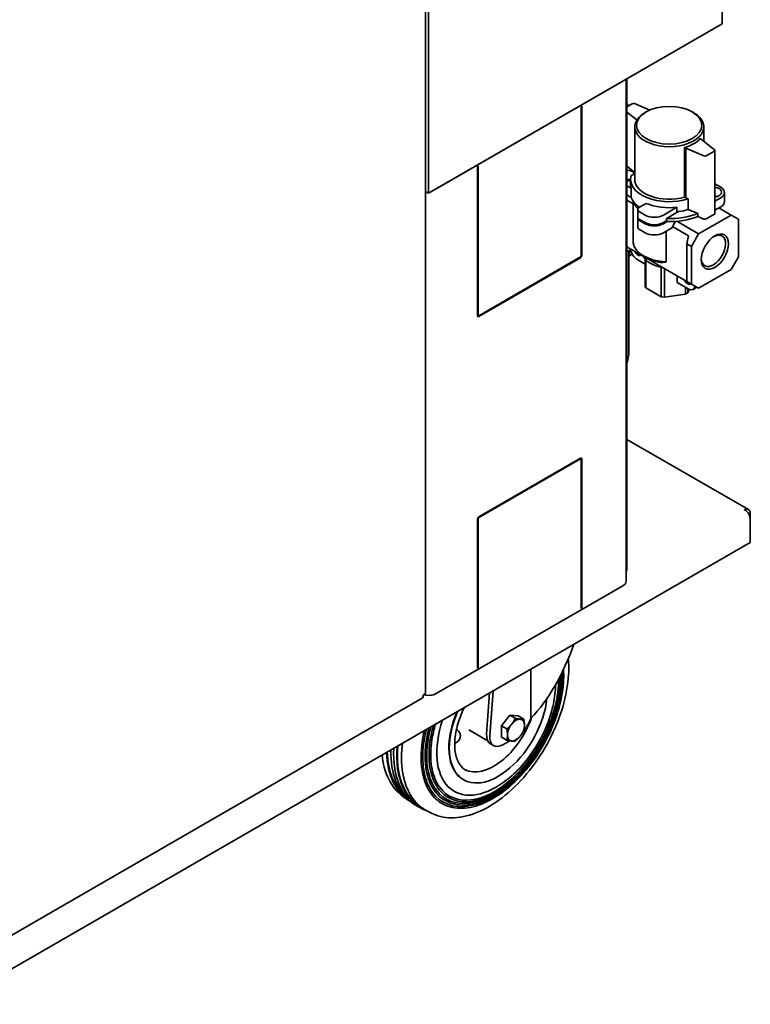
# Model space of a CAD drawing. Header units: millimetres. Extents: x 0 to 5940, y 0 to 4200.
# Tile 5 of 48: x 2012 to 2408, y 2272 to 2806. Entities that reach past the tile are written whole.
import ezdxf

# ---------------------------------------------------------------- set-up
doc = ezdxf.new("R2010")
doc.units = ezdxf.units.MM
doc.header["$LTSCALE"] = 10
doc.layers.add('Spigoli visibili(ISO)', color=7, linetype='Continuous', lineweight=35)

msp = doc.modelspace()

# ---------------------------------------------------------------- linework, layer by layer
at = {"layer": 'Spigoli visibili(ISO)'}
for p, q in [((2392.39, 2803.56), (2392.39, 3375.1)), ((2231.63, 2441.2), (2231.63, 3288.39)), ((2233.29, 2711.7), (2233.29, 3283.25)), ((2392.39, 2803.56), (2233.29, 2711.7)), ((2237.53, 2714.15), (2338.64, 2772.53)), ((2340.4, 2501.45), (2340.4, 2773.54)), ((2340.77, 2508.39), (2340.77, 2773.75)), ((2316.02, 2758.65), (2316.37, 2758.85)), ((2316.37, 2758.85), (2316.37, 2678.02)), ((2343.67, 2760.27), (2340.77, 2758.6)), ((2341.36, 2759.78), (2340.77, 2760.12)), ((2340.77, 2759.43), (2341.36, 2759.78)), ((2341.36, 2758.94), (2341.36, 2759.78)), ((2353.24, 2756.82), (2344.97, 2760.33)), ((2316.02, 2677.82), (2316.02, 2758.65)), ((2340.77, 2755.67), (2346.14, 2751.45)), ((2351.2, 2755.81), (2350.5, 2755.4)), ((2376.24, 2755.81), (2376.94, 2755.4)), ((2345.02, 2719.27), (2345.02, 2747.76)), ((2382.42, 2739.93), (2382.42, 2747.76)), ((2381.15, 2740.93), (2380.46, 2741.32)), ((2388.31, 2735.3), (2381.15, 2740.93)), ((2372.05, 2736.46), (2372.05, 2709.6)), ((2372.05, 2736.46), (2372.74, 2736.07)), ((2372.74, 2736.07), (2372.74, 2709.2)), ((2372.74, 2736.07), (2382.47, 2731.93)), ((2383.77, 2731.99), (2388.22, 2734.55)), ((2388.51, 2700.75), (2388.51, 2734.96)), ((2259.8, 2726.19), (2260.16, 2726.4)), ((2259.8, 2645.36), (2259.8, 2726.19)), ((2260.16, 2726.4), (2260.16, 2645.56)), ((2345.02, 2723.02), (2340.77, 2726.36)), ((2342.72, 2716.82), (2342.72, 2719.27)), ((2391.65, 2714.98), (2388.51, 2716.8)), ((2233.29, 2711.7), (2231.63, 2712.66)), ((2340.77, 2715.78), (2343.14, 2714.41)), ((2340.77, 2710.88), (2343.14, 2709.51)), ((2343.14, 2714.41), (2343.14, 2709.51)), ((2393.7, 2707.22), (2393.7, 2712.12)), ((2344.19, 2706.05), (2340.77, 2708.03)), ((2344.19, 2684.8), (2344.19, 2706.05)), ((2351.23, 2706.26), (2347.53, 2704.12)), ((2372.05, 2709.6), (2372.74, 2709.2)), ((2372.74, 2709.2), (2373.96, 2708.68)), ((2373.96, 2702.97), (2373.96, 2708.68)), ((2388.51, 2707.45), (2391.65, 2709.27)), ((2346.65, 2698.81), (2346.65, 2702.9)), ((2347.53, 2701.67), (2350.64, 2699.88)), ((2360.54, 2699.88), (2367.89, 2704.12)), ((2368.8, 2701.79), (2362.22, 2697.99)), ((2367.89, 2704.12), (2367.89, 2701.26)), ((2373.96, 2702.97), (2379.16, 2700.76)), ((2379.16, 2699.13), (2379.16, 2700.76)), ((2383.77, 2697.78), (2388.22, 2700.34)), ((2388.51, 2702.55), (2391.65, 2704.37)), ((2390.59, 2703.75), (2397.31, 2699.88)), ((2346.65, 2698.24), (2346.65, 2693.34)), ((2347.53, 2697.59), (2350.64, 2695.79)), ((2347.53, 2697.02), (2350.64, 2695.22)), ((2360.54, 2695.79), (2362.22, 2696.76)), ((2360.54, 2695.22), (2362.49, 2696.35)), ((2362.22, 2697.99), (2362.22, 2696.36)), ((2367.05, 2696.45), (2365.49, 2693.75)), ((2367.79, 2696.51), (2379.63, 2689.67)), ((2379.16, 2699.13), (2382.47, 2697.72)), ((2379.63, 2689.67), (2397.31, 2699.88)), ((2397.31, 2699.88), (2401.2, 2697.63)), ((2401.2, 2697.63), (2401.2, 2677.22)), ((2347.53, 2692.12), (2350.64, 2690.32)), ((2360.54, 2690.32), (2365.49, 2693.18)), ((2362.03, 2691.19), (2362.03, 2674.5)), ((2365.49, 2693.18), (2365.49, 2693.75)), ((2374.16, 2688.74), (2365.49, 2693.75)), ((2375.74, 2682.93), (2379.63, 2689.67)), ((2373.27, 2684.36), (2374.16, 2688.74)), ((2373.27, 2684.36), (2373.27, 2663.95)), ((2373.27, 2684.36), (2375.74, 2682.93)), ((2340.77, 2682.71), (2373.27, 2663.95)), ((2340.77, 2680), (2342.71, 2681.12)), ((2341.84, 2625.75), (2341.84, 2680.62)), ((2342.22, 2680.84), (2342.22, 2677.85)), ((2343.67, 2678.68), (2342.22, 2677.85)), ((2375.74, 2662.52), (2375.74, 2682.93)), ((2260.51, 2645.36), (2315.66, 2677.2)), ((2315.66, 2676.79), (2260.51, 2644.95)), ((2341.84, 2677.73), (2342.22, 2677.85)), ((2346.43, 2675.77), (2350.6, 2673.37)), ((2351.61, 2676.76), (2349.86, 2677.77)), ((2350.6, 2661.42), (2350.6, 2676.11)), ((2351.04, 2660.45), (2351.04, 2675.6)), ((2401.2, 2677.22), (2397.31, 2670.48)), ((2359.43, 2655.61), (2359.43, 2671.67)), ((2361.1, 2655.35), (2361.1, 2670.97)), ((2397.31, 2670.48), (2379.63, 2660.28)), ((2367.94, 2667.02), (2367.94, 2663.35)), ((2367.94, 2663.35), (2373.94, 2659.89)), ((2373.27, 2663.95), (2375.74, 2662.52)), ((2350.6, 2661.42), (2351.04, 2660.45)), ((2351.04, 2660.45), (2359.43, 2655.61)), ((2372.55, 2657.12), (2372.55, 2660.69)), ((2372.55, 2657.12), (2373.78, 2657.83)), ((2373.78, 2657.83), (2373.78, 2659.98)), ((2373.78, 2657.83), (2374.59, 2659.58)), ((2379.63, 2660.28), (2375.74, 2662.52)), ((2378.73, 2660.8), (2376.69, 2659.62)), ((2359.43, 2655.61), (2361.1, 2655.35)), ((2361.1, 2655.35), (2372.55, 2657.12)), ((2260.26, 2645.33), (2259.8, 2645.6)), ((2406.61, 2540.31), (2340.77, 2578.33)), ((2260.51, 2536.36), (2315.66, 2568.2)), ((2315.66, 2567.79), (2260.51, 2535.95)), ((2315.46, 2568.08), (2315.91, 2567.82)), ((2316.02, 2486.76), (2316.02, 2567.59)), ((2316.37, 2567.79), (2316.37, 2486.96)), ((2259.8, 2454.3), (2259.8, 2535.13)), ((2260.16, 2535.34), (2260.16, 2454.5)), ((2406.84, 2537.89), (2407.65, 2538.36)), ((2407.65, 2535.58), (2407.65, 2538.36)), ((2407.65, 2535.58), (2407.65, 2522.51)), ((2407.65, 2522.51), (1974.07, 2272.19)), ((2338.64, 2499), (2237.53, 2440.62)), ((2316.37, 2486.96), (2316.02, 2487.16)), ((2316.37, 2486.96), (2316.02, 2486.76)), ((2260.16, 2454.5), (2259.8, 2454.71)), ((2260.16, 2454.5), (2259.8, 2454.3)), ((2288.74, 2453.86), (2288.74, 2427.16)), ((2266.41, 2440.96), (2264.78, 2418.7)), ((2266.55, 2417.68), (2268.33, 2442.08)), ((1973.45, 2290.07), (2229.84, 2438.09)), ((2277.37, 2428.85), (2272.78, 2423.13)), ((2281.97, 2428.44), (2277.37, 2428.85)), ((2280.29, 2427.17), (2277.37, 2428.85)), ((2284.88, 2426.76), (2281.97, 2428.44)), ((2275.69, 2421.45), (2272.78, 2423.13)), ((2272.78, 2423.13), (2272.78, 2417)), ((2288.74, 2427.16), (2287.6, 2424.54)), ((2265.38, 2414.98), (2255.18, 2420.87)), ((2266.83, 2413.39), (2268.6, 2412.37)), ((2275.69, 2415.32), (2272.78, 2417)), ((2273.6, 2412.87), (2277.32, 2415.02)), ((2252.33, 2393.88), (2252.1, 2394.01)), ((2219.65, 2384.71), (2221.95, 2383.1)), ((2224.3, 2381.46), (2225.81, 2380.41)), ((2230.56, 2377.85), (2228.9, 2378.63)), ((2235.7, 2375.44), (2233.16, 2376.63))]:
    msp.add_line(p, q, dxfattribs=at)
msp.add_arc((2246.58, 2417.64), 4, 283.1261, 52.9651, dxfattribs=at)
for centre, major_axis, ratio, start_param, end_param in [((2344.37, 2759.86), (-1, 0), 0.57735, 4.078172, 5.497787), ((2363.72, 2747.76), (18.7, 0), 0.57735, 2.356194, 7.068583), ((2363.72, 2746.13), (18.7, 0), 0.57735, 5.173976, 5.821598), ((2387.51, 2734.96), (1, 0), 0.57735, 5.497787, 6.917402), ((2383.07, 2732.4), (1, 0), 0.57735, 4.078172, 5.497787), ((2340.39, 2721.31), (-5, 0), 0.57735, 3.579742, 4.636258), ((2340.39, 2723.76), (5, 0), 0.57735, 5.266967, 5.898469), ((2340.39, 2716.41), (-5, 0), 0.57735, 4.226602, 4.636258), ((2340.39, 2721.31), (5, 0), 0.57735, 4.78852, 5.198176), ((2363.72, 2719.27), (-21, 0), 0.57735, 6.114406, 8.363483), ((2363.72, 2716.82), (-21, 0), 0.57735, 0, 0.199713), ((2363.72, 2719.27), (-18.7, 0), 0.57735, 0, 2.032383), ((2387.06, 2712.33), (5, 0), 0.57735, 5.007268, 7.559103), ((2386.7, 2712.12), (7, 0), 0.57735, 5.497787, 7.068583), ((2363.72, 2711.92), (-21, 0), 0.57735, 0.199713, 0.694798), ((2363.72, 2719.27), (-13.86, -24), 0.57735, 5.515076, 5.583906), ((2363.72, 2709.06), (-19.6, 0), 0.57735, 0.167457, 0.525871), ((2363.72, 2716), (21, 0), 0.57735, 4.075151, 4.912102), ((2387.06, 2707.43), (-5, 0), 0.57735, 4.15479, 4.41751), ((2386.7, 2707.22), (7, 0), 0.57735, 5.497787, 6.283185), ((2363.72, 2709.06), (-18.7, 0), 0.57735, 0.369233, 0.494043), ((2349.65, 2702.9), (-3, 0), 0.57735, 5.497787, 7.068583), ((2363.72, 2713.55), (27, 0), 0.57735, 4.656718, 5.320952), ((2363.72, 2713.55), (21, 0), 0.57735, 4.956688, 5.221891), ((2387.51, 2700.75), (1, 0), 0.57735, 5.497787, 6.283185), ((2349.65, 2698.24), (-3, 0), 0.57735, 6.117436, 7.068583), ((2349.65, 2698.81), (-3, 0), 0.57735, 0, 0.785398), ((2355.59, 2702.73), (7, 0), 0.57735, 3.926991, 5.497787), ((2355.59, 2698.65), (7, 0), 0.57735, 3.926991, 5.497787), ((2355.59, 2698.08), (7, 0), 0.57735, 3.926991, 5.497787), ((2363.72, 2711.92), (27, 0), 0.57735, 4.656718, 5.320952), ((2383.07, 2698.19), (1, 0), 0.57735, 4.078172, 5.497787), ((2349.65, 2693.34), (-3, 0), 0.57735, 0, 0.785398), ((2355.59, 2693.18), (7, 0), 0.57735, 3.926991, 5.497787), ((2387.65, 2680.55), (4.66, 8.07), 0.57735, 2.416767, 7.008011), ((2363.72, 2685.77), (-19.6, 0), 0.57735, 0.086119, 1.484678), ((2346.43, 2680.26), (2.75, -4.76), 0.57735, 4.109826, 5.497787), ((2346.75, 2680.48), (1.37, -2.38), 0.57735, 4.503922, 6.491652), ((2315.66, 2677.61), (-0.5, -0.866), 0.57735, 0.785398, 2.356194), ((2315.66, 2677.61), (0.25, 0.433), 0.57735, 3.926991, 5.497787), ((2363.72, 2679.67), (-14.5, 0), 0.57735, 0.25394, 1.316856), ((2363.72, 2683.75), (-17.13, 0), 0.57735, 0.785398, 1.288884), ((2373.62, 2664.97), (1.37, -2.38), 0.57735, 4.503922, 6.491652), ((2373.94, 2664.38), (2.75, -4.76), 0.57735, 5.497787, 6.885748), ((2260.51, 2645.77), (-0.5, -0.866), 0.57735, 5.497787, 7.068583), ((2260.51, 2645.77), (-0.25, -0.433), 0.57735, 5.497787, 7.068583), ((2315.66, 2567.38), (0.5, 0.866), 0.57735, 5.497787, 7.068583), ((2315.66, 2567.38), (0.25, 0.433), 0.57735, 5.497787, 7.068583), ((2260.51, 2535.54), (0.5, 0.866), 0.57735, 0.785398, 2.356194), ((2260.51, 2535.54), (-0.25, -0.433), 0.57735, 3.926991, 5.497787), ((2337.23, 2510.43), (2.5, -4.33), 0.57735, 0.327664, 0.785398), ((2334.4, 2501.45), (6, 0), 0.57735, 5.497787, 6.283185), ((2284.73, 2470.65), (21.77, 54.13), 0.458171, 3.983881, 4.833317), ((2268, 2428.13), (-26.76, -46.36), 0.57735, 6.037237, 8.692407), ((2268.55, 2427.82), (-25.63, -44.39), 0.57735, 6.037237, 8.675337), ((2269.1, 2427.5), (-24.49, -42.43), 0.57735, 6.037237, 8.658552), ((2269.96, 2427), (22.74, 39.38), 0.57735, 5.359925, 5.491496), ((2233.29, 2443.07), (-6, 0), 0.57735, 1.128309, 2.356194), ((2271.08, 2426.35), (-18.75, -32.48), 0.57735, 4.89695, 8.517878), ((2270.85, 2426.49), (-18.75, -32.48), 0.57735, 4.907456, 6.283185), ((2268.87, 2427.63), (-24.97, -43.24), 0.57735, 5.127363, 6.037237), ((2269.96, 2427), (-22.74, -39.38), 0.57735, 5.051892, 7.206446), ((2268.64, 2427.76), (-16.25, -28.15), 0.57735, 0.043466, 1.885752), ((2276.95, 2422.97), (2.87, 4.97), 0.57735, 1.170879, 1.447115), ((2280.7, 2420.8), (3.25, 5.63), 0.57735, 1.308997, 2.356194), ((2280.7, 2420.8), (3.25, 5.63), 0.57735, 0.261799, 1.308997), ((2280.7, 2420.8), (3.25, 5.63), 0.57735, 5.497787, 6.544985), ((2280.7, 2420.8), (-3.25, -5.63), 0.57735, 1.308997, 2.356194), ((2281.74, 2425.73), (5, 8.66), 0.57735, 4.320729, 4.903813), ((2267.77, 2428.27), (-27.24, -47.17), 0.57735, 5.189779, 6.037237), ((2268.32, 2427.95), (-26.1, -45.21), 0.57735, 5.160099, 6.037237), ((2246.86, 2417.47), (1.99, 3.45), 0.57735, 6.212058, 6.488285), ((2271.83, 2422.05), (-5, -8.66), 0.57735, 5.410296, 6.283185), ((2273.6, 2421.03), (-5, -8.66), 0.57735, 5.410296, 7.068583), ((2280.7, 2420.8), (-3.25, -5.63), 0.57735, 5.497787, 6.544985), ((2280.7, 2420.8), (-3.25, -5.63), 0.57735, 0.261799, 1.308997), ((2260.16, 2432.66), (-31.17, -53.99), 0.57735, 5.405424, 6.37235), ((2260.16, 2432.66), (-30.92, -53.56), 0.57735, 5.404673, 6.271281), ((2262.63, 2431.23), (-31.05, -53.78), 0.57735, 5.348272, 6.332651), ((2254.5, 2435.93), (-31.05, -53.78), 0.57735, 5.534028, 6.273496), ((2254.5, 2435.93), (-30.8, -53.34), 0.57735, 5.534323, 6.171512), ((2256.97, 2434.5), (-31.17, -53.99), 0.57735, 5.477735, 6.233719), ((2258.57, 2433.58), (-31.25, -54.13), 0.57735, 5.441758, 6.332651)]:
    msp.add_ellipse(centre, major_axis=major_axis, ratio=ratio, start_param=start_param, end_param=end_param, dxfattribs=at)
for centre, major_axis in [((2363.72, 2748.58), (-17.7, 0)), ((2388.47, 2680.08), (5.24, 9.07))]:
    msp.add_ellipse(centre, major_axis=major_axis, ratio=0.57735, dxfattribs=at)
for points, weights in [([(2362.03, 2674.5), (2360.39, 2674.22), (2358.96, 2674.25)], [1.78107301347, 1.86153047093, 1.91828432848]), ([(2275.69, 2421.45), (2277.33, 2422.75), (2278.4, 2424.07)], [1.63311572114, 1.75943766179, 1.75943766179]), ([(2278.4, 2424.07), (2279.47, 2425.4), (2280.29, 2427.17)], [1.75943766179, 1.75943766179, 1.63311572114]), ([(2280.29, 2427.17), (2281.93, 2426.82), (2283, 2426.73)], [1.63311572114, 1.75943766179, 1.75943766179]), ([(2283, 2426.73), (2284.06, 2426.63), (2284.88, 2426.76)], [1.75943766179, 1.75943766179, 1.63311572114]), ([(2284.88, 2426.76), (2285.29, 2424.88), (2285.29, 2423.46)], [1.63311572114, 1.75943766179, 1.75943766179]), ([(2285.29, 2423.46), (2285.29, 2422.03), (2284.88, 2420.63)], [1.75943766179, 1.75943766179, 1.63311572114]), ([(2275.69, 2421.45), (2276.1, 2419.57), (2276.1, 2418.15)], [1.63311572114, 1.75943766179, 1.75943766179]), ([(2276.1, 2418.15), (2276.1, 2416.73), (2275.69, 2415.32)], [1.75943766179, 1.75943766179, 1.63311572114]), ([(2283, 2417.53), (2281.93, 2416.21), (2280.29, 2414.91)], [1.75943766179, 1.75943766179, 1.63311572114]), ([(2284.88, 2420.63), (2284.06, 2418.86), (2283, 2417.53)], [1.63311572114, 1.75943766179, 1.75943766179]), ([(2278.4, 2414.88), (2277.33, 2414.97), (2275.69, 2415.32)], [1.75943766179, 1.75943766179, 1.63311572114]), ([(2280.29, 2414.91), (2279.47, 2414.78), (2278.4, 2414.88)], [1.63311572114, 1.75943766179, 1.75943766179])]:
    msp.add_rational_spline(points, weights, degree=2, dxfattribs=at)
for points in [[(2341.84, 2625.75), (2341.84, 2623.68), (2341.46, 2621.62), (2340.77, 2619.74)], [(2230.46, 2439.81), (2230.53, 2438.99), (2230.28, 2438.36), (2229.83, 2438.1)]]:
    msp.add_open_spline(points, degree=3, dxfattribs=at)
for points, knots in [([(2407.65, 2538.36), (2407.56, 2539.45), (2407.02, 2540.26), (2406.2, 2540.49), (2405.67, 2540.63), (2405.04, 2540.54), (2404.41, 2540.24)], [0, 0, 0, 0, 0.9551, 0.9551, 0.9551, 1.570796, 1.570796, 1.570796, 1.570796]), ([(2404.41, 2540.24), (2405.39, 2539.76), (2406.36, 2538.77), (2406.97, 2537.67), (2407.36, 2536.96), (2407.59, 2536.21), (2407.65, 2535.58)], [0, 0, 0, 0, 0.9551, 0.9551, 0.9551, 1.570796, 1.570796, 1.570796, 1.570796]), ([(2235.7, 2375.44), (2239.16, 2373.82), (2243.08, 2373.1), (2251.55, 2373.45), (2256.13, 2374.6), (2265.49, 2378.71), (2270.27, 2381.72), (2279.49, 2389.27), (2283.93, 2393.81), (2291.99, 2403.94), (2295.63, 2409.52), (2301.74, 2421.18), (2304.23, 2427.26), (2307.79, 2439.31), (2308.88, 2445.28), (2309.36, 2453.88), (2309.31, 2456.75), (2309.05, 2459.49)], [3.976457, 3.976457, 3.976457, 3.976457, 4.277782, 4.277782, 4.593456, 4.593456, 4.918328, 4.918328, 5.243551, 5.243551, 5.567882, 5.567882, 5.891977, 5.891977, 6.216646, 6.216646, 6.387802, 6.387802, 6.387802, 6.387802]), ([(2234.72, 2386.34), (2236.84, 2383.47), (2239.54, 2381.31), (2245.78, 2378.67), (2249.31, 2378.17), (2256.89, 2378.85), (2260.94, 2380.05), (2269.16, 2384.03), (2273.33, 2386.83), (2281.33, 2393.72), (2285.17, 2397.82), (2292.12, 2406.9), (2295.24, 2411.88), (2300.46, 2422.23), (2302.55, 2427.6), (2305.49, 2438.17), (2306.34, 2443.38), (2306.6, 2450.09), (2306.57, 2451.9), (2306.45, 2453.63)], [3.681042, 3.681042, 3.681042, 3.681042, 3.99815, 3.99815, 4.312711, 4.312711, 4.632071, 4.632071, 4.953557, 4.953557, 5.274993, 5.274993, 5.596186, 5.596186, 5.917334, 5.917334, 6.238661, 6.238661, 6.360809, 6.360809, 6.360809, 6.360809]), ([(2236.65, 2387.77), (2238.68, 2385.02), (2241.27, 2382.95), (2247.25, 2380.41), (2250.63, 2379.94), (2257.89, 2380.58), (2261.78, 2381.73), (2269.66, 2385.54), (2273.65, 2388.22), (2281.32, 2394.82), (2285, 2398.75), (2291.67, 2407.45), (2294.66, 2412.23), (2299.66, 2422.15), (2301.66, 2427.29), (2304.48, 2437.42), (2305.3, 2442.41), (2305.54, 2448.61), (2305.52, 2450.11), (2305.45, 2451.57)], [3.681042, 3.681042, 3.681042, 3.681042, 3.998024, 3.998024, 4.312353, 4.312353, 4.631678, 4.631678, 4.953227, 4.953227, 5.274727, 5.274727, 5.595972, 5.595972, 5.917171, 5.917171, 6.238555, 6.238555, 6.344244, 6.344244, 6.344244, 6.344244]), ([(2238.58, 2389.2), (2240.52, 2386.57), (2243, 2384.58), (2248.72, 2382.16), (2251.96, 2381.7), (2258.9, 2382.31), (2262.62, 2383.41), (2270.15, 2387.05), (2273.97, 2389.61), (2281.31, 2395.93), (2284.83, 2399.68), (2291.21, 2408.01), (2294.07, 2412.57), (2298.86, 2422.06), (2300.77, 2426.98), (2303.48, 2436.67), (2304.26, 2441.45), (2304.47, 2447.15), (2304.47, 2448.37), (2304.43, 2449.57)], [3.681042, 3.681042, 3.681042, 3.681042, 3.997887, 3.997887, 4.311963, 4.311963, 4.631249, 4.631249, 4.952868, 4.952868, 5.274436, 5.274436, 5.595739, 5.595739, 5.916992, 5.916992, 6.23844, 6.23844, 6.328012, 6.328012, 6.328012, 6.328012]), ([(2231.63, 2441.2), (2231.63, 2441.09), (2231.61, 2440.97), (2231.57, 2440.86), (2231.43, 2440.46), (2231.04, 2440.08), (2230.46, 2439.81)], [0.7853982, 0.7853982, 0.7853982, 0.7853982, 0.9551001, 0.9551001, 0.9551001, 1.5707963, 1.5707963, 1.5707963, 1.5707963]), ([(2274.38, 2392.78), (2277.22, 2394.88), (2279.95, 2397.32), (2285.08, 2402.77), (2287.48, 2405.76), (2291.82, 2412.13), (2293.77, 2415.5), (2297.12, 2422.45), (2298.51, 2426.02), (2300.66, 2433.19), (2301.41, 2436.77), (2301.81, 2440.29)], [4.850251, 4.850251, 4.850251, 4.850251, 5.109266, 5.109266, 5.36828, 5.36828, 5.627294, 5.627294, 5.886309, 5.886309, 6.145323, 6.145323, 6.145323, 6.145323]), ([(2252.72, 2433.06), (2251.44, 2430.52), (2250.37, 2427.9), (2248.54, 2422.15), (2247.89, 2419.03), (2247.35, 2413.2), (2247.47, 2410.48), (2248.41, 2405.71), (2249.23, 2403.67), (2251.29, 2400.67), (2252.44, 2399.59), (2253.77, 2398.82)], [2.458091, 2.458091, 2.458091, 2.458091, 2.716947, 2.716947, 3.03073, 3.03073, 3.343138, 3.343138, 3.656912, 3.656912, 3.926991, 3.926991, 3.926991, 3.926991]), ([(2234.61, 2422.61), (2233.94, 2420.11), (2233.41, 2417.64), (2232.29, 2410.42), (2232.16, 2405.85), (2233.11, 2397.62), (2234.2, 2393.95), (2236.32, 2390.02), (2236.86, 2389.16), (2237.45, 2388.36)], [2.7870413, 2.7870413, 2.7870413, 2.7870413, 2.9477948, 2.9477948, 3.2662369, 3.2662369, 3.5847271, 3.5847271, 3.6810423, 3.6810423, 3.6810423, 3.6810423]), ([(2237.1, 2424.05), (2236.25, 2421.14), (2235.6, 2418.26), (2234.45, 2410.88), (2234.33, 2406.51), (2235.23, 2398.64), (2236.27, 2395.14), (2238.3, 2391.37), (2238.82, 2390.55), (2239.38, 2389.79)], [2.7527518, 2.7527518, 2.7527518, 2.7527518, 2.9476295, 2.9476295, 3.2659998, 3.2659998, 3.584419, 3.584419, 3.6810423, 3.6810423, 3.6810423, 3.6810423]), ([(2232.17, 2421.2), (2231.64, 2419.1), (2231.22, 2417.02), (2230.13, 2409.97), (2229.99, 2405.2), (2230.99, 2396.59), (2232.13, 2392.77), (2234.35, 2388.66), (2234.91, 2387.76), (2235.52, 2386.94)], [2.8180578, 2.8180578, 2.8180578, 2.8180578, 2.9479461, 2.9479461, 3.2664538, 3.2664538, 3.5850091, 3.5850091, 3.6810423, 3.6810423, 3.6810423, 3.6810423]), ([(2208.12, 2407.31), (2208.36, 2404.97), (2208.76, 2402.74), (2210.55, 2395.97), (2212.55, 2391.92), (2216.58, 2387.17), (2218.04, 2385.83), (2219.65, 2384.71)], [3.2537133, 3.2537133, 3.2537133, 3.2537133, 3.4005556, 3.4005556, 3.72308, 3.72308, 3.8775249, 3.8775249, 3.8775249, 3.8775249])]:
    msp.add_open_spline(points, degree=3, knots=knots, dxfattribs=at)

doc.saveas('drawing.dxf')
